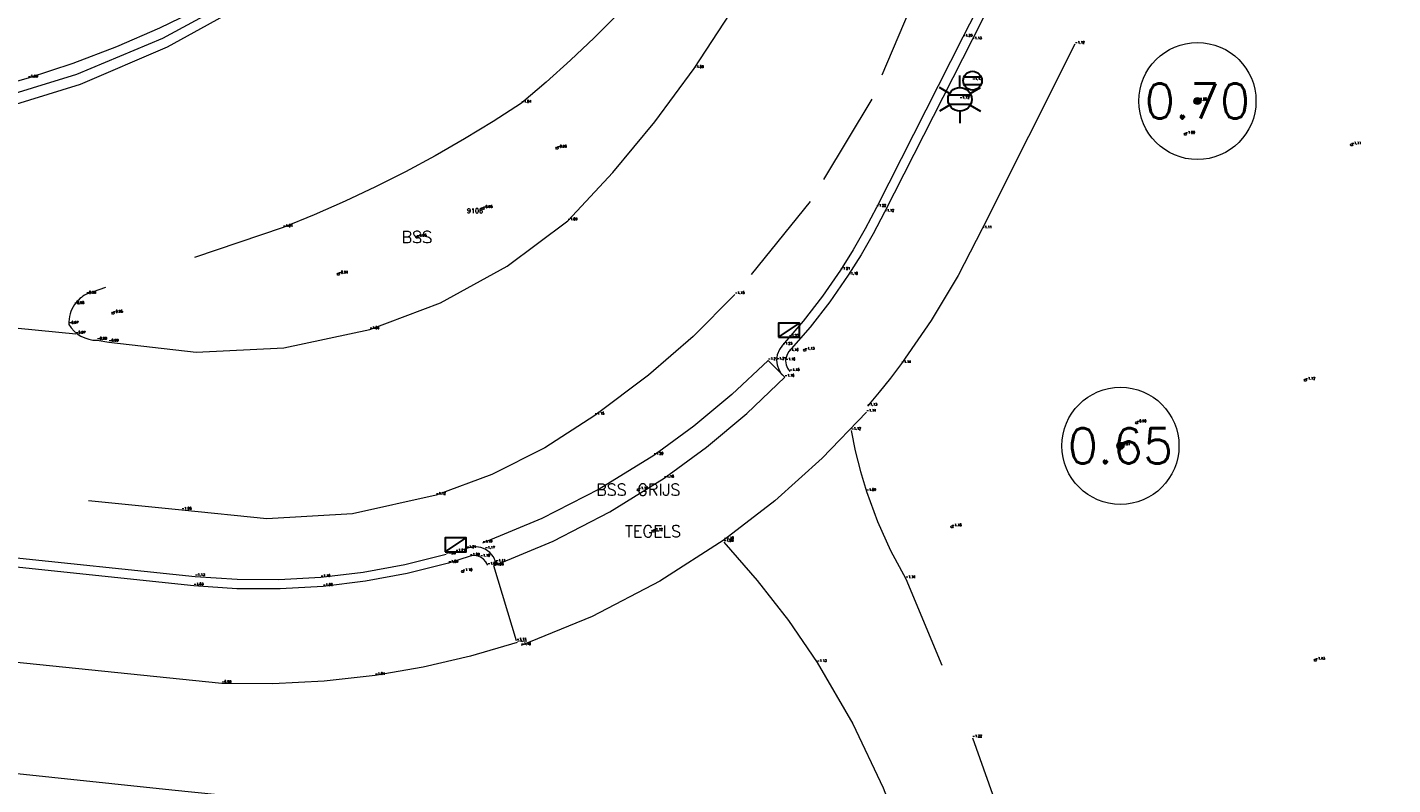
# Model space of a CAD drawing. Header units: metres. Extents: x 110598 to 111426, y 426464 to 427070.
# Tile 18 of 47: x 110919 to 110948, y 426752 to 426768. Entities that reach past the tile are written whole.
import ezdxf
from ezdxf.enums import TextEntityAlignment as Align

# ---------------------------------------------------------------- set-up
doc = ezdxf.new("R2010")
doc.units = ezdxf.units.M
doc.header["$MEASUREMENT"] = 0
for name, pattern in [('AM-AS', [16, 10, -2, 2, -2]), ('VH-OPSLUITBAND_100X200', [16, 8, -2, 4, -2]), ('VH-OPSLUITBAND_60X200', [12, 6, -2, 2, -2]), ('VH-TROTTOIRBAND_180-200', [20, 10, -2, 2, -2, 2, -2]), ('VH-TROTTOIRBAND_280-300', [26, 12, -2, 4, -2, 4, -2]), ('XX-HIDDEN', [4, 2, -2])]:
    doc.linetypes.add(name, pattern=pattern)
for name, color, linetype, lineweight in [('B-GV-GR-BOOM-S', 90, 'Continuous', 13), ('B-GV-GR-BOOM_DIAMETER-T', 96, 'Continuous', 0), ('B-OI-RI-GWA_KOLK-S', 30, 'Continuous', 30), ('B-WA-OB-BESCHOEIING-G', 7, 'OB-BESCHOEIING', 13), ('B-WE-AM-AS-G', 10, 'AM-AS', 13), ('B-WE-IE-MEUBILAIR_WEGMEUBILAIR-S', 4, 'Continuous', 30), ('B-WE-VH-KANTOPSLUITING_ACHTERKANTBAND-G', 50, 'Continuous', 13), ('B-WE-VH-KANTOPSLUITING_OPSLUITBAND_100X200-G', 160, 'VH-OPSLUITBAND_100X200', 13), ('B-WE-VH-KANTOPSLUITING_OPSLUITBAND_60X200-G', 150, 'VH-OPSLUITBAND_60X200', 13), ('B-WE-VH-KANTOPSLUITING_TROTTOIRBAND_180 200-G', 200, 'VH-TROTTOIRBAND_180-200', 13), ('B-WE-VH-KANTOPSLUITING_TROTTOIRBAND_RWS-G', 181, 'VH-TROTTOIRBAND_280-300', 13), ('B-WE-VH-MATERIAALGRENS-G', 52, 'XX-HIDDEN', 13), ('DTM-Grondslag', 135, 'Continuous', 0), ('DTM-Meetpunt', 40, 'Continuous', 0), ('mp', 7, 'Continuous', 0), ('X-XX-AL-HOOGTELABEL-S', 2, 'Continuous', 0), ('X-XX-AL-TEXT-T', 2, 'Continuous', 0)]:
    doc.layers.add(name, color=color, linetype=linetype, lineweight=lineweight)
doc.styles.add('LBD', font='txt.shx')
doc.styles.add('NLCS-ISO', font='arial.ttf')
doc.styles.add('null', font='NLCS.shx')
doc.styles.get("Standard").update_dxf_attribs({"font": 'txt.shx'})
doc.linetypes.add('OB-BESCHOEIING', pattern='A,30,-5,["^A",null,S=1,R=0,X=0,Y=0],-5', length=40)

# ---------------------------------------------------------------- blocks, each defined once
blk = doc.blocks.new('MP')
at = {"layer": 'mp', "color": 0, "linetype": 'ByBlock', "lineweight": -2, "elevation": -0.036, "flags": 128}
blk.add_lwpolyline([(-0.005000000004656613, -0.008660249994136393), (-0.01000000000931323, 0), (-0.005000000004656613, 0.008660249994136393), (0.005000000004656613, 0.008660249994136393), (0.01000000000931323, 0), (0.005000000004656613, -0.008660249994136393), (-0.005000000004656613, -0.008660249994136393)], close=True, dxfattribs=at)
blk = doc.blocks.new('SIE-WEG_VERKEERSBORD_ROND-SO')
at = {"color": 0}
for p, q in [((-0.9165151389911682, 0.3999999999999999), (0.9165151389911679, 0.3999999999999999)), ((-0.9165151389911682, -0.3999999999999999), (0.9165151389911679, -0.3999999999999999))]:
    blk.add_line(p, q, dxfattribs=at)
blk.add_circle((0, 0), 1, dxfattribs=at)
blk = doc.blocks.new('B-SIE-WEG_LICHTMAST-SO')
at = {"color": 0, "ltscale": 0.1}
for p, q in [((8.349587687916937e-10, 1.265625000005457), (1.669846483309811e-09, 2.53125000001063)), ((-1.096064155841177, 0.6328125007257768), (-2.192125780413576, 1.265625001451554)), ((1.096064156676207, 0.6328124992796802), (2.192125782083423, 1.26562499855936)), ((-1.096064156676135, -0.6328124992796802), (-2.192125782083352, -1.26562499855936)), ((-8.349587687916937e-10, -1.265625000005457), (-1.669775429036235e-09, -2.53125000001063)), ((1.096064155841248, -0.6328125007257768), (2.192125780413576, -1.265625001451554))]:
    blk.add_line(p, q, dxfattribs=at)
at = {"color": 0, "flags": 128}
for points in [[(-1.162672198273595, 0.4999999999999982), (1.162672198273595, 0.4999999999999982)], [(-1.162672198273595, -0.4999999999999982), (1.162672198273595, -0.4999999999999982)]]:
    blk.add_lwpolyline(points, dxfattribs=at)
at = {"color": 0, "ltscale": 0.1}
blk.add_circle((0, 0), 1.265625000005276, dxfattribs=at)
at = {"color": 0, "style": 'NLCS-ISO'}
blk.add_attdef('TYPE', text='', height=1.8, dxfattribs=at).set_placement((1.669846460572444e-09, 2.53125000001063), align=Align.BOTTOM_CENTER)
blk = doc.blocks.new('B-SRI-KOLK_TROTTOIR-SO')
at = {"color": 0}
blk.add_line((-1.124999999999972, 0), (1.124999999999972, 1.499999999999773), dxfattribs=at)
blk.add_3dface([(-1.124999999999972, 0), (1.124999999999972, 0), (1.124999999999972, 1.499999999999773), (-1.124999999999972, 1.499999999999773)], dxfattribs=at)
blk = doc.blocks.new('SGR-BOOM_01')
at = {"ltscale": 0.1}
h = blk.add_hatch(color=0, dxfattribs=at)
edge = h.paths.add_edge_path()
edge.add_arc((7.366995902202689e-12, -5.115907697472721e-12), 0.15, 0, 360)
at = {"color": 0}
for centre, radius in [((0, 0), 2.5), ((7.366995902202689e-12, -5.115907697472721e-12), 0.04499999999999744)]:
    blk.add_circle(centre, radius, dxfattribs=at)
at = {"color": 0, "ltscale": 0.1}
blk.add_circle((7.366995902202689e-12, -5.115907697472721e-12), 0.15, dxfattribs=at)

msp = doc.modelspace()

# ---------------------------------------------------------------- linework, layer by layer
at = {"layer": 'B-WA-OB-BESCHOEIING-G'}
msp.add_polyline3d([(110915.813, 426752.557, -2.082), (110922.231, 426751.883, -2.033), (110929.175, 426751.174, -2.064), (110930.995, 426751.064, -2.041)], dxfattribs=at)
at = {"layer": 'B-WE-AM-AS-G'}
for points in [[(110920.177, 426761.611, -0.9700000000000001), (110910.595, 426762.544, -0.906), (110903.247, 426763.3290000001, -0.8560000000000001), (110894.608, 426764.191, -0.818), (110890.92, 426764.585, -0.8020000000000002), (110883.632, 426765.37, -0.801), (110877.207, 426766.066, -0.8270000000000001), (110870.734, 426766.7640000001, -0.8520000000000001), (110863.577, 426767.539, -0.867), (110858.401, 426768.02, -0.911)], [(110934.014, 426757.169, -1.077), (110934.727716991, 426756.3514502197, -1.093666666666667), (110935.3918255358, 426755.4931149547, -1.110333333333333), (110936.004, 426754.597, -1.127), (110936.7667381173, 426753.2906556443, -1.175666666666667), (110937.4192179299, 426751.9258937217, -1.224333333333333), (110937.957, 426750.512, -1.273), (110938.4571070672, 426748.8125388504, -1.298), (110938.9278204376, 426747.104702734, -1.323), (110939.369, 426745.3890000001, -1.348), (110939.6476664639, 426744.2367557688, -1.320333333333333), (110939.9130115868, 426743.0813711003, -1.292666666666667), (110940.165, 426741.923, -1.265), (110940.316892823, 426740.4821358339, -1.212333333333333), (110940.4255919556, 426739.0373709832, -1.159666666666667), (110940.491, 426737.5900000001, -1.107), (110940.478633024, 426734.303546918, -1.076666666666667), (110940.2432713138, 426731.0255091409, -1.046333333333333), (110939.786, 426727.771, -1.016), (110938.043, 426717.474, -1.019), (110936.309, 426707.999, -0.9860000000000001)]]:
    msp.add_polyline3d(points, dxfattribs=at)
at = {"layer": 'B-WE-VH-KANTOPSLUITING_ACHTERKANTBAND-G'}
for points in [[(110951.695, 426792.132, -1.178), (110951.174, 426791.284, -1.174), (110951.1043064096, 426791.1727551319, -1.171333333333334), (110951.0369631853, 426791.060071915, -1.168666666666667), (110950.972, 426790.946, -1.166), (110950.9153373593, 426790.8417105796, -1.164666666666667), (110950.8606641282, 426790.7363645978, -1.163333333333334), (110950.808, 426790.63, -1.162), (110946.421, 426781.931, -1.127), (110943.111, 426775.387, -1.158), (110939.314, 426767.893, -1.128), (110937.441, 426764.214, -1.116), (110937.202490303, 426763.7554334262, -1.111666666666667), (110936.9456844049, 426763.3068568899, -1.107333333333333), (110936.671, 426762.869, -1.103), (110936.2780607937, 426762.3035575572, -1.123), (110935.8553207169, 426761.7600346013, -1.143), (110935.404, 426761.24, -1.163), (110935.3660585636, 426761.1794211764, -1.163), (110935.3423395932, 426761.1119915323, -1.163), (110935.334, 426761.0410000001, -1.163), (110935.3440997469, 426760.9587175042, -1.16), (110935.3747704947, 426760.8816998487, -1.157), (110935.424, 426760.815, -1.154)], [(110911.252, 426766.103, -0.869), (110913.6143101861, 426765.9776321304, -0.898), (110915.9746337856, 426766.1360588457, -0.927), (110918.299, 426766.576, -0.9560000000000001), (110920.2028418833, 426767.1599158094, -0.9756666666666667), (110922.0380810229, 426767.9328769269, -0.9953333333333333), (110923.786, 426768.887, -1.015), (110925.5454610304, 426769.8439092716, -1.029333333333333), (110927.2329375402, 426770.922705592, -1.043666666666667), (110928.84, 426772.118, -1.058), (110930.3521617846, 426773.4178580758, -1.069666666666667), (110931.7691673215, 426774.8208404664, -1.081333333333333), (110933.084, 426776.32, -1.093), (110933.624, 426777.037, -1.09)], [(110928.972, 426756.6770000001, -1.082), (110928.9355237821, 426756.7481012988, -1.086333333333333), (110928.881990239, 426756.8074314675, -1.090666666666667), (110928.815, 426756.8510000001, -1.095), (110928.7442024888, 426756.8748605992, -1.094666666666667), (110928.6697433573, 426756.8809805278, -1.094333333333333), (110928.596, 426756.869, -1.094), (110928.135, 426756.721, -1.091), (110927.253667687, 426756.4991192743, -1.079333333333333), (110926.3601637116, 426756.3329015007, -1.067666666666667), (110925.458, 426756.223, -1.056), (110924.5386348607, 426756.1695227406, -1.047333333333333), (110923.6177293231, 426756.1745294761, -1.038666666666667), (110922.699, 426756.238, -1.03), (110916.264, 426756.911, -0.9880000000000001), (110909.756, 426757.6010000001, -0.931), (110899.903, 426758.6550000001, -0.875), (110890.403, 426759.657, -0.876)]]:
    msp.add_polyline3d(points, dxfattribs=at)
at = {"layer": 'B-WE-VH-KANTOPSLUITING_OPSLUITBAND_100X200-G'}
msp.add_polyline3d([(110937.057, 426759.947, -1.138), (110936.1161662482, 426758.9602499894, -1.125333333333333), (110935.1025142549, 426758.0484641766, -1.112666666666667), (110934.022, 426757.217, -1.1), (110932.6485072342, 426756.3335120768, -1.098666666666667), (110931.199769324, 426755.5797271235, -1.097333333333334), (110929.688, 426754.962, -1.096)], dxfattribs=at)
at = {"layer": 'B-WE-VH-KANTOPSLUITING_OPSLUITBAND_60X200-G'}
for points in [[(110951.787, 426788.06, -1.115), (110948.295, 426781.147, -1.139), (110944.835, 426774.358, -1.134), (110941.511, 426767.8020000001, -1.122), (110939.528, 426763.861, -1.106), (110939.016587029, 426762.8649194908, -1.117666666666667), (110938.4414410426, 426761.9042287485, -1.129333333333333), (110937.805, 426760.983, -1.141), (110937.5705502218, 426760.6735775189, -1.137666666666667), (110937.3291758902, 426760.3695258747, -1.134333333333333), (110937.081, 426760.071, -1.131)], [(110929.603, 426755.028, -1.106), (110928.6059767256, 426754.7353639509, -1.082666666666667), (110927.5938769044, 426754.5001083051, -1.059333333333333), (110926.57, 426754.323, -1.036), (110925.4814479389, 426754.1998764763, -1.020333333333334), (110924.3874598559, 426754.1424738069, -1.004666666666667), (110923.292, 426754.151, -0.9890000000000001), (110917.254, 426754.774, -0.9520000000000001), (110909.349, 426755.6280000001, -0.907)]]:
    msp.add_polyline3d(points, dxfattribs=at)
at = {"layer": 'B-WE-VH-KANTOPSLUITING_TROTTOIRBAND_180 200-G'}
for points in [[(110950.625, 426790.714, -1.294), (110946.233, 426782.009, -1.249), (110942.929, 426775.478, -1.278), (110939.118, 426767.9540000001, -1.229), (110937.271, 426764.3180000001, -1.215), (110937.0328315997, 426763.8599662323, -1.214666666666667), (110936.7766974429, 426763.4117314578, -1.214333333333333), (110936.503, 426762.974, -1.214), (110936.1198256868, 426762.4192836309, -1.22), (110935.7084582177, 426761.8851398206, -1.226), (110935.27, 426761.373, -1.232), (110935.2001411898, 426761.2799201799, -1.225333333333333), (110935.1558641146, 426761.1722928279, -1.218666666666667), (110935.14, 426761.057, -1.212), (110935.1508139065, 426760.9531275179, -1.19925), (110935.1847676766, 426760.8543673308, -1.1865), (110935.2401129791, 426760.7658047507, -1.17375), (110935.314, 426760.692, -1.161)], [(110928.087, 426756.903, -1.204), (110927.2043195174, 426756.6855360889, -1.189666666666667), (110926.3098343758, 426756.5233272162, -1.175333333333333), (110925.407, 426756.417, -1.161), (110924.5139181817, 426756.3673225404, -1.151666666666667), (110923.6194697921, 426756.3723287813, -1.142333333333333), (110922.727, 426756.432, -1.133), (110916.278, 426757.1060000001, -1.103), (110909.775, 426757.807, -1.079), (110899.89, 426758.846, -0.993), (110890.402, 426759.875, -1.01), (110870.028, 426762.066, -1.001)], [(110929.146, 426756.743, -1.106), (110929.0959398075, 426756.8536351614, -1.126333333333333), (110929.0188391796, 426756.9474522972, -1.146666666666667), (110928.92, 426757.018, -1.167), (110928.8242198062, 426757.0559180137, -1.17775), (110928.7224268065, 426757.0717232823, -1.1885), (110928.6196583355, 426757.0646336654, -1.19925), (110928.521, 426757.035, -1.21)]]:
    msp.add_polyline3d(points, dxfattribs=at)
at = {"layer": 'B-WE-VH-KANTOPSLUITING_TROTTOIRBAND_RWS-G'}
for points in [[(110922.8642653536, 426768.5804605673, -1.118333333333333), (110921.965043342, 426768.1428404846, -1.1115), (110921.0470084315, 426767.7462002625, -1.104666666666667), (110920.1120270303, 426767.3913462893, -1.097833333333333), (110919.162, 426767.0790000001, -1.091), (110918.2055330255, 426766.8115006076, -1.076)], [(110918.342, 426766.352, -1.068), (110920.2745815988, 426766.9488034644, -1.088), (110922.1352115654, 426767.7419630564, -1.108), (110923.904, 426768.723, -1.128)]]:
    msp.add_polyline3d(points, dxfattribs=at)
at = {"layer": 'B-WE-VH-MATERIAALGRENS-G'}
for points in [[(110952.372, 426796.686, -1.234), (110950.625, 426793.701, -1.266), (110945.076, 426782.692, -1.202), (110941.551, 426775.641, -1.202), (110938.166, 426768.982, -1.202), (110937.1703544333, 426766.6307641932, -1.185666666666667), (110935.8568123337, 426764.4411918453, -1.169333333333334), (110934.251, 426762.456, -1.153), (110933.3587287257, 426761.5622749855, -1.150666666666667), (110932.4068811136, 426760.732287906, -1.148333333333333), (110931.258, 426759.877, -1.151)], [(110931.738806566, 426768.4277700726, -1.066), (110931.2453898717, 426767.9368181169, -1.05925), (110930.7395606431, 426767.4586647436, -1.0525), (110930.2216507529, 426766.9936236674, -1.04575), (110929.692, 426766.542, -1.039), (110929.0881730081, 426766.1520200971, -1.035875), (110928.4742425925, 426765.7781473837, -1.03275), (110927.8506383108, 426765.4206434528, -1.029625), (110927.2177964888, 426765.0797584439, -1.0265), (110926.5761599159, 426764.755730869, -1.023375), (110925.9261775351, 426764.4487874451, -1.02025), (110925.2683041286, 426764.1591429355, -1.017125), (110924.603, 426763.887, -1.014), (110920.404, 426762.464, -0.9880000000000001), (110920.3666644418, 426762.4435007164, -0.987375), (110920.3306652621, 426762.4207361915, -0.98675), (110920.296139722, 426762.3957932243, -0.986125), (110920.263219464, 426762.3687669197, -0.9855), (110920.2320300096, 426762.339760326, -0.9848750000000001), (110920.2026902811, 426762.3088840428, -0.9842500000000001), (110920.1753121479, 426762.2762557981, -0.9836250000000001), (110920.15, 426762.2420000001, -0.9830000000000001), (110920.1200881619, 426762.194814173, -0.981375), (110920.0940930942, 426762.1453624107, -0.97975), (110920.0721853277, 426762.0939691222, -0.978125), (110920.0545085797, 426762.0409714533, -0.9765), (110920.0411788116, 426761.9867170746, -0.974875), (110920.0322834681, 426761.9315619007, -0.9732500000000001), (110920.0278809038, 426761.8758677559, -0.9716250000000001), (110920.028, 426761.82, -0.9700000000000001), (110920.0793392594, 426761.7448453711, -0.9723750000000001), (110920.1401266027, 426761.6771044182, -0.97475), (110920.2093036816, 426761.6179565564, -0.977125), (110920.2856660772, 426761.5684315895, -0.9795), (110920.3678842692, 426761.5293917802, -0.981875), (110920.454526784, 426761.5015168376, -0.9842500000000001), (110920.5440851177, 426761.4852920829, -0.9866250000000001), (110920.635, 426761.4810000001, -0.9890000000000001), (110920.884, 426761.441, -0.9860000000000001), (110922.746303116, 426761.2265404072, -1.009), (110924.6187623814, 426761.3163296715, -1.032), (110926.452, 426761.708, -1.055), (110927.9660589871, 426762.2812649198, -1.065), (110929.3850287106, 426763.060708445, -1.075), (110930.681, 426764.031, -1.085), (110931.6415831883, 426765.0624963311, -1.085666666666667), (110932.5418898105, 426766.1470020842, -1.086333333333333), (110933.379, 426767.281, -1.087), (110934.1464577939, 426768.4547173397, -1.097333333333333)], [(110931.258, 426759.877, -1.151), (110930.1940709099, 426759.183565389, -1.140666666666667), (110929.0597286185, 426758.6125450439, -1.130333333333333), (110927.869, 426758.171, -1.12), (110926.0843548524, 426757.7731645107, -1.105333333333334), (110924.2590920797, 426757.6652423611, -1.090666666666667), (110922.44, 426757.85, -1.076), (110916.255, 426758.472, -1.036), (110909.666, 426759.149, -0.9780000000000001), (110900.379, 426760.134, -0.929), (110890.184, 426761.214, -0.909)], [(110929.59, 426755.062, -1.109), (110929.106, 426756.663, -1.077), (110930.367419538, 426757.1885085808, -1.11), (110931.5820848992, 426757.8145489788, -1.143), (110932.742, 426758.537, -1.176), (110933.6465196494, 426759.197730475, -1.171), (110934.5051189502, 426759.9171245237, -1.166), (110935.314, 426760.692, -1.161), (110934.957, 426761.045, -1.213), (110934.1865452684, 426760.3199396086, -1.207666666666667), (110933.3717919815, 426759.6450395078, -1.202333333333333), (110932.516, 426759.023, -1.197), (110931.351287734, 426758.2994309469, -1.194), (110930.1312211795, 426757.6736958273, -1.191), (110928.864, 426757.15, -1.188)], [(110936.735, 426759.556, -1.12), (110936.8214398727, 426759.1163509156, -1.109666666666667), (110936.9288555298, 426758.6813508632, -1.099333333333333), (110937.057, 426758.252, -1.089), (110937.291348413, 426757.6110817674, -1.107), (110937.5718470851, 426756.9889757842, -1.125), (110937.897, 426756.3890000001, -1.143), (110939.321, 426752.9920000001, -1.22), (110939.9157474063, 426751.3166975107, -1.275)]]:
    msp.add_polyline3d(points, dxfattribs=at)

# ---------------------------------------------------------------- block references
at = {"layer": 'B-GV-GR-BOOM-S', "xscale": 0.5, "yscale": 0.5, "zscale": 0.5}
for p in [(110944.126, 426766.588, -1.048), (110942.482, 426759.2260000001, -0.906)]:
    msp.add_blockref('SGR-BOOM_01', p, dxfattribs=at)
at = {"layer": 'B-OI-RI-GWA_KOLK-S', "xscale": 0.1999999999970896, "yscale": 0.1999999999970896, "zscale": 0.1999999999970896}
for p in [(110935.408, 426761.546, -1.229), (110928.288, 426756.96, -1.213)]:
    msp.add_blockref('B-SRI-KOLK_TROTTOIR-SO', p, dxfattribs=at)
at = {"layer": 'B-WE-IE-MEUBILAIR_WEGMEUBILAIR-S', "xscale": 0.1999999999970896, "yscale": 0.1999999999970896, "zscale": 0.1999999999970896}
for name, p in [('B-SIE-WEG_LICHTMAST-SO', (110939.054, 426766.624, -1.123)), ('SIE-WEG_VERKEERSBORD_ROND-SO', (110939.324, 426767.023, -1.128))]:
    msp.add_blockref(name, p, dxfattribs=at)
at = {"layer": 'DTM-Grondslag', "xscale": 2.5, "yscale": 2.5, "zscale": 2.5}
msp.add_blockref('MP', (110928.871, 426764.295, -0.9490000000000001), dxfattribs=at)
at = {"layer": 'DTM-Meetpunt', "xscale": 2.5, "yscale": 2.5, "zscale": 2.5}
for p in [(110943.869, 426765.8780000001, -0.999), (110947.416, 426765.652, -1.11), (110930.455, 426765.583, -0.9610000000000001), (110927.46, 426763.684, -0.9490000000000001), (110925.783, 426762.894, -0.9380000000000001), (110920.974, 426762.057, -0.9530000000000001), (110935.743, 426761.267, -1.132), (110946.432, 426760.629, -1.124), (110942.829, 426759.718, -0.902), (110932.188, 426758.289, -1.175), (110938.883, 426757.497, -1.181), (110932.502, 426757.402, -1.115), (110928.438, 426756.54, -1.099), (110946.643, 426754.65, -1.434)]:
    msp.add_blockref('MP', p, dxfattribs=at)

# ---------------------------------------------------------------- texts
at = {"layer": 'B-GV-GR-BOOM-S'}
for s, p in [('-1.05', (110944.126, 426766.588)), ('-0.91', (110942.482, 426759.2260000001))]:
    msp.add_text(s, height=0.05, dxfattribs=at).set_placement(p, align=Align.BOTTOM_LEFT)
at = {"layer": 'B-GV-GR-BOOM_DIAMETER-T', "linetype": 'Continuous', "style": 'LBD'}
for s, p in [('0.70', (110944.126, 426766.588, -1.048)), ('0.65', (110942.482, 426759.2260000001, -0.906))]:
    msp.add_text(s, height=0.75, dxfattribs=at).set_placement(p, align=Align.MIDDLE_CENTER)
at = {"layer": 'B-OI-RI-GWA_KOLK-S'}
for s, p in [('-1.23', (110935.408, 426761.546)), ('-1.21', (110928.288, 426756.9600000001))]:
    msp.add_text(s, height=0.05, dxfattribs=at).set_placement(p, align=Align.BOTTOM_LEFT)
at = {"layer": 'B-WE-AM-AS-G'}
for s, p in [('-0.97', (110920.177, 426761.611)), ('-1.08', (110934.014, 426757.169)), ('-1.13', (110936.004, 426754.597))]:
    msp.add_text(s, height=0.05, dxfattribs=at).set_placement(p, align=Align.BOTTOM_LEFT)
at = {"layer": 'B-WE-IE-MEUBILAIR_WEGMEUBILAIR-S'}
for s, p in [('-1.13', (110939.324, 426767.023)), ('-1.12', (110939.054, 426766.624))]:
    msp.add_text(s, height=0.05, dxfattribs=at).set_placement(p, align=Align.BOTTOM_LEFT)
at = {"layer": 'B-WE-VH-KANTOPSLUITING_ACHTERKANTBAND-G'}
for s, p in [('-1.13', (110939.314, 426767.893)), ('-1.12', (110937.441, 426764.214)), ('-1.10', (110936.671, 426762.869)), ('-1.16', (110935.404, 426761.24)), ('-1.16', (110935.334, 426761.0410000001)), ('-1.15', (110935.424, 426760.815)), ('-1.09', (110928.596, 426756.869)), ('-1.10', (110928.815, 426756.8510000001)), ('-1.09', (110928.135, 426756.7210000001)), ('-1.08', (110928.972, 426756.6770000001)), ('-1.03', (110922.699, 426756.2380000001)), ('-1.06', (110925.458, 426756.223))]:
    msp.add_text(s, height=0.05, dxfattribs=at).set_placement(p, align=Align.BOTTOM_LEFT)
at = {"layer": 'B-WE-VH-KANTOPSLUITING_OPSLUITBAND_100X200-G'}
for s, p in [('-1.14', (110937.057, 426759.947)), ('-1.10', (110934.022, 426757.217)), ('-1.10', (110929.688, 426754.962))]:
    msp.add_text(s, height=0.05, dxfattribs=at).set_placement(p, align=Align.BOTTOM_LEFT)
at = {"layer": 'B-WE-VH-KANTOPSLUITING_OPSLUITBAND_60X200-G'}
for s, p in [('-1.12', (110941.511, 426767.8020000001)), ('-1.11', (110939.528, 426763.861)), ('-1.14', (110937.805, 426760.983)), ('-1.13', (110937.081, 426760.071)), ('-1.11', (110929.603, 426755.028)), ('-1.04', (110926.57, 426754.323)), ('-0.99', (110923.292, 426754.1510000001))]:
    msp.add_text(s, height=0.05, dxfattribs=at).set_placement(p, align=Align.BOTTOM_LEFT)
at = {"layer": 'B-WE-VH-KANTOPSLUITING_TROTTOIRBAND_180 200-G'}
for s, p in [('-1.23', (110939.118, 426767.9540000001)), ('-1.22', (110937.271, 426764.3180000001)), ('-1.21', (110936.503, 426762.974)), ('-1.23', (110935.27, 426761.3730000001)), ('-1.21', (110935.14, 426761.057)), ('-1.20', (110928.087, 426756.903)), ('-1.21', (110928.521, 426757.035)), ('-1.17', (110928.92, 426757.018)), ('-1.11', (110929.146, 426756.7430000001)), ('-1.13', (110922.727, 426756.432)), ('-1.16', (110925.407, 426756.4170000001))]:
    msp.add_text(s, height=0.05, dxfattribs=at).set_placement(p, align=Align.BOTTOM_LEFT)
at = {"layer": 'B-WE-VH-KANTOPSLUITING_TROTTOIRBAND_RWS-G'}
msp.add_text('-1.09', height=0.05, dxfattribs=at).set_placement((110919.162, 426767.0790000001), align=Align.BOTTOM_LEFT)
at = {"layer": 'B-WE-VH-MATERIAALGRENS-G'}
for s, p in [('-1.09', (110933.379, 426767.2810000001)), ('-1.04', (110929.692, 426766.5420000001)), ('-1.01', (110924.603, 426763.887)), ('-1.09', (110930.681, 426764.0310000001)), ('-0.99', (110920.404, 426762.464)), ('-1.15', (110934.251, 426762.456)), ('-0.98', (110920.15, 426762.2420000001)), ('-0.97', (110920.028, 426761.82)), ('-0.99', (110920.635, 426761.4810000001)), ('-1.06', (110926.452, 426761.708)), ('-0.99', (110920.884, 426761.441)), ('-1.21', (110934.957, 426761.045)), ('-1.16', (110935.314, 426760.692)), ('-1.15', (110931.258, 426759.877)), ('-1.12', (110936.735, 426759.556)), ('-1.20', (110932.516, 426759.023)), ('-1.18', (110932.742, 426758.537)), ('-1.12', (110927.869, 426758.171)), ('-1.09', (110937.057, 426758.252)), ('-1.08', (110922.44, 426757.85)), ('-1.19', (110928.864, 426757.1500000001)), ('-1.08', (110929.106, 426756.663)), ('-1.14', (110937.897, 426756.3890000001)), ('-1.11', (110929.59, 426755.062)), ('-1.22', (110939.321, 426752.9920000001))]:
    msp.add_text(s, height=0.05, dxfattribs=at).set_placement(p, align=Align.BOTTOM_LEFT)
at = {"layer": 'DTM-Grondslag'}
msp.add_text('9106', height=0.1, dxfattribs=at).set_placement((110928.871, 426764.295, -0.9490000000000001), align=Align.TOP_RIGHT)
msp.add_text('-0.95', height=0.05, dxfattribs=at).set_placement((110928.871, 426764.295), align=Align.BOTTOM_LEFT)
at = {"layer": 'X-XX-AL-HOOGTELABEL-S'}
for s, p in [('-1.00', (110943.869, 426765.8780000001)), ('-0.96', (110930.455, 426765.583)), ('-1.11', (110947.416, 426765.652)), ('-0.95', (110927.46, 426763.684)), ('-0.94', (110925.783, 426762.894)), ('-0.95', (110920.974, 426762.057)), ('-1.13', (110935.743, 426761.267)), ('-1.12', (110946.432, 426760.6290000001)), ('-0.90', (110942.829, 426759.718)), ('-1.18', (110932.188, 426758.289)), ('-1.12', (110932.502, 426757.402)), ('-1.18', (110938.883, 426757.497)), ('-1.10', (110928.438, 426756.54)), ('-1.43', (110946.643, 426754.6500000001))]:
    msp.add_text(s, height=0.05, dxfattribs=at).set_placement(p, align=Align.BOTTOM_LEFT)
at = {"layer": 'X-XX-AL-TEXT-T', "linetype": 'Continuous', "style": 'LBD'}
for s, p in [('BSS', (110927.46, 426763.684)), ('BSS GRIJS', (110932.188, 426758.289, -1.175)), ('TEGELS', (110932.502, 426757.402, -1.115))]:
    msp.add_text(s, height=0.25, dxfattribs=at).set_placement(p, align=Align.MIDDLE_CENTER)

doc.saveas('drawing.dxf')
